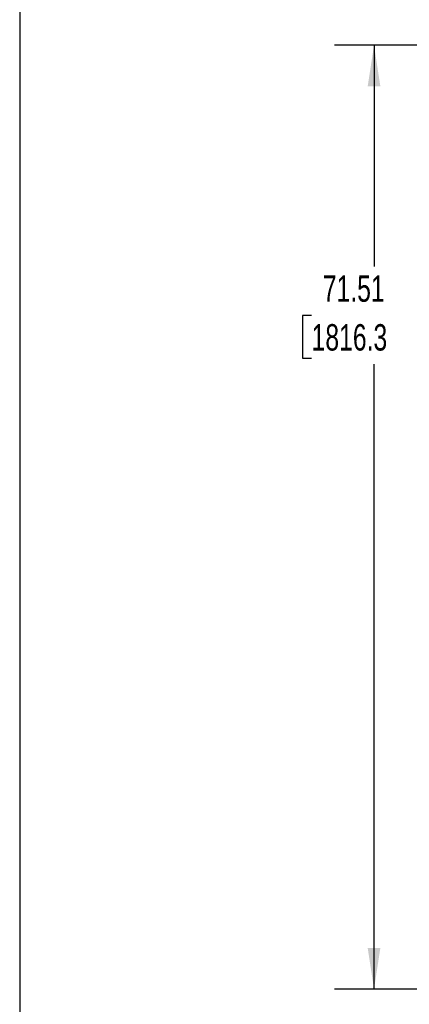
# Model space of a CAD drawing. Header units: inches. Extents: x 0.2 to 10.8, y 0.2 to 8.2.
# Tile 2 of 27: x 0.2 to 1.5, y 1.9 to 5. Entities that reach past the tile are written whole.
import ezdxf

# ---------------------------------------------------------------- set-up
doc = ezdxf.new("R2010")
doc.units = ezdxf.units.IN
doc.header["$MEASUREMENT"] = 0
doc.layers.add('DIMENSIONS', color=140, linetype='Continuous', lineweight=25)
doc.layers.add('TEXT', color=140, linetype='Continuous', lineweight=25)
doc.styles.add('SLDTEXTSTYLE0', font='TXT', dxfattribs={"width": 0.7})
doc.dimstyles.new('SLDDIMSTYLE0', dxfattribs={"dimtxt": 0.084961, "dimasz": 0.13, "dimexe": 0, "dimexo": 0.0625, "dimgap": 0.02124, "dimtad": 0, "dimtih": 1, "dimtoh": 1, "dimlfac": 24, "dimrnd": 1e-09, "dimzin": 12, "dimdsep": 46, "dimtxsty": 'SLDTEXTSTYLE0', "dimsah": 1, "dimcen": 0.09, "dimadec": 0, "dimazin": 3, "dimtfac": 1, "dimtofl": 0, "dimtmove": 0, "dimatfit": 3, "dimfxl": 0, "dimfrac": 2, "dimtolj": 1, "dimtzin": 12, "dimarcsym": 0})

# ---------------------------------------------------------------- blocks, each defined once
blk = doc.blocks.new('_D_1')
at = {"layer": 'DIMENSIONS'}
for p, q in [((2.4854, 4.9531), (1.2433, 4.9531)), ((1.3683, 4.9531), (1.3683, 4.2542)), ((1.1713, 4.1001), (1.1428, 4.1001)), ((1.1428, 4.1001), (1.1428, 3.9651)), ((1.5652, 4.1001), (1.5937, 4.1001)), ((1.5937, 4.1001), (1.5937, 3.9651)), ((1.1428, 3.9651), (1.1713, 3.9651)), ((1.5937, 3.9651), (1.5652, 3.9651)), ((1.3683, 1.9735), (1.3683, 3.9461)), ((2.1844, 1.9735), (1.2433, 1.9735))]:
    blk.add_line(p, q, dxfattribs=at)
for points in [[(1.3683, 4.9531), (1.3483, 4.8231), (1.3883, 4.8231)], [(1.3683, 1.9735), (1.3883, 2.1035), (1.3483, 2.1035)]]:
    blk.add_solid(points, dxfattribs=at)
at = {"layer": 'DIMENSIONS', "char_height": 0.08333, "attachment_point": 1, "style": 'SLDTEXTSTYLE0'}
for s, insert in [('71.51', (1.2067, 4.2266)), ('1816.3', (1.1713, 4.0725))]:
    blk.add_mtext(s, dxfattribs=dict(at, insert=insert))

msp = doc.modelspace()

# ---------------------------------------------------------------- linework, layer by layer
at = {"layer": 'TEXT'}
msp.add_line((0.25, 8.25), (0.25, 0.25), dxfattribs=at)

# ---------------------------------------------------------------- dimensions: what is measured, and where the dimension line sits
at = {"layer": 'DIMENSIONS'}
dim = msp.add_linear_dim(base=(1.36826, 1.97354), p1=(2.53538, 4.9531), p2=(2.2344, 1.97354), angle=90, dimstyle='SLDDIMSTYLE0', dxfattribs=at)
dim.commit()
dim.dimension.update_dxf_attribs({"geometry": '_D_1', "text_midpoint": (1.36826, 4.10014), "dimtype": 160})

doc.saveas('drawing.dxf')
